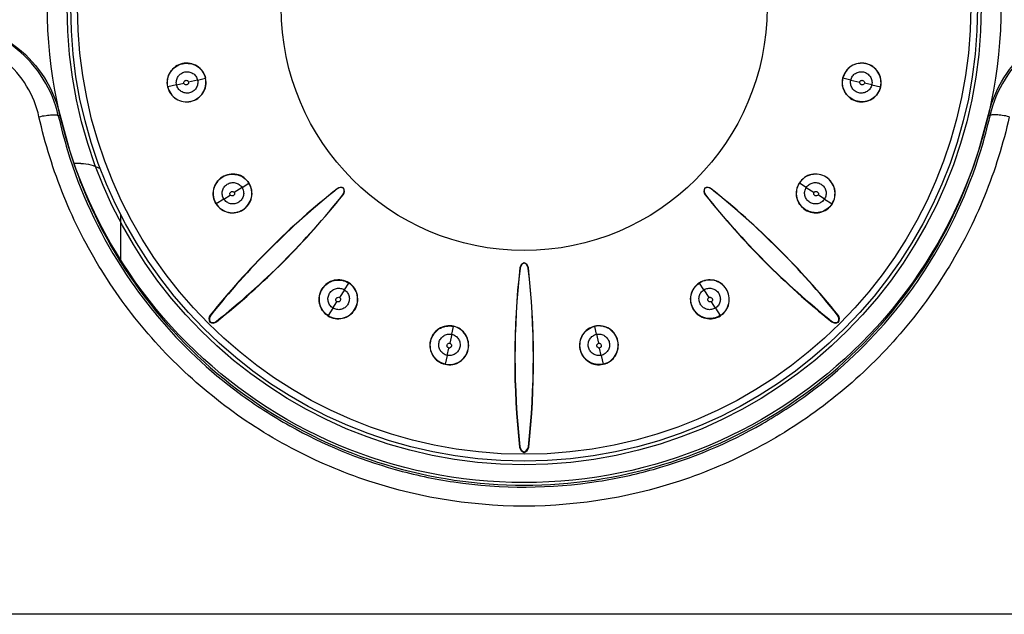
# Model space of a CAD drawing. Header units: millimetres. Extents: x 0 to 700, y 0 to 600.
# Tile 24 of 45: x 263 to 288, y 302 to 317. Entities that reach past the tile are written whole.
import ezdxf

# ---------------------------------------------------------------- set-up
doc = ezdxf.new("R2010")
doc.units = ezdxf.units.MM
doc.header["$LTSCALE"] = 39.111111
doc.layers.get('0').update_dxf_attribs({"linetype": 'CONTINUOUS'})
doc.layers.add('03_AXES', color=7, linetype='CONTINUOUS')
doc.layers.add('7_ALL_FEATURES', color=7, linetype='CONTINUOUS')

msp = doc.modelspace()

# ---------------------------------------------------------------- linework, layer by layer
at = {"color": 9, "linetype": 'CONTINUOUS'}
for p, q in [((267.257, 315.42), (267.442, 315.461)), ((267.787, 315.538), (267.561, 315.488)), ((267.787, 315.538), (267.986, 315.582)), ((284.223, 315.538), (284.024, 315.582)), ((284.223, 315.538), (284.449, 315.487)), ((284.753, 315.42), (284.568, 315.462)), ((267.257, 315.42), (267.035, 315.371)), ((284.753, 315.42), (284.974, 315.371)), ((264.282, 314.64), (264.317, 314.674)), ((287.693, 314.674), (287.728, 314.64)), ((268.906, 312.837), (268.71, 312.713)), ((268.906, 312.837), (269.078, 312.946)), ((271.298, 312.799), (271.298, 312.804)), ((280.712, 312.799), (280.711, 312.804)), ((283.104, 312.837), (282.932, 312.946)), ((283.104, 312.837), (283.299, 312.712)), ((268.448, 312.545), (268.256, 312.423)), ((268.448, 312.545), (268.607, 312.646)), ((271.445, 312.653), (271.449, 312.653)), ((280.565, 312.653), (280.561, 312.653)), ((283.562, 312.545), (283.403, 312.647)), ((283.562, 312.545), (283.753, 312.423)), ((275.901, 310.807), (275.898, 310.81)), ((276.108, 310.807), (276.111, 310.81)), ((271.482, 310.26), (271.357, 310.066)), ((271.482, 310.26), (271.592, 310.432)), ((280.528, 310.26), (280.418, 310.432)), ((280.528, 310.26), (280.651, 310.065)), ((271.191, 309.803), (271.069, 309.611)), ((271.191, 309.803), (271.292, 309.962)), ((280.819, 309.803), (280.718, 309.962)), ((280.819, 309.803), (280.941, 309.611)), ((268.117, 309.621), (268.104, 309.62)), ((283.893, 309.621), (283.906, 309.62)), ((268.266, 309.472), (268.266, 309.459)), ((274.183, 309.141), (274.227, 309.341)), ((277.827, 309.141), (277.783, 309.341)), ((283.743, 309.472), (283.744, 309.459)), ((274.183, 309.141), (274.132, 308.916)), ((277.827, 309.141), (277.876, 308.916)), ((274.066, 308.612), (274.107, 308.796)), ((277.944, 308.612), (277.904, 308.796)), ((274.066, 308.612), (274.016, 308.39)), ((277.944, 308.612), (277.993, 308.39)), ((275.899, 306.31), (275.891, 306.3)), ((276.11, 306.31), (276.119, 306.3))]:
    msp.add_line(p, q, dxfattribs=at)
at = {"color": 7, "linetype": 'CONTINUOUS'}
for p, q in [((264.317, 314.674), (264.562, 313.777)), ((287.448, 313.777), (287.693, 314.674)), ((264.852, 313.441), (264.676, 313.441)), ((271.46, 312.815), (271.463, 312.818)), ((280.546, 312.818), (280.549, 312.815)), ((265.847, 312.137), (265.847, 310.994)), ((276.005, 310.933), (276.005, 310.937)), ((268.093, 309.448), (268.102, 309.457)), ((283.908, 309.457), (283.917, 309.448)), ((276.005, 306.171), (276.005, 306.183))]:
    msp.add_line(p, q, dxfattribs=at)
for radius in [11.5, 6.112]:
    msp.add_circle((276.005, 317.36), radius, dxfattribs=at)
at = {"color": 9, "linetype": 'CONTINUOUS'}
for radius in [11.41, 11.238]:
    msp.add_circle((276.005, 317.36), radius, dxfattribs=at)
for centre, radius, start, end in [((275.893, 317.251), 11.901, 192.6749, 197.0373), ((276.114, 317.252), 11.905, 342.9639, 347.3265), ((275.913, 317.257), 11.923, 197.0363, 212.6048), ((276.105, 317.253), 11.913, 327.2456, 342.9681), ((275.954, 317.285), 11.972, 212.6112, 219.9083), ((276.053, 317.287), 11.976, 320.6127, 327.2463), ((275.971, 317.302), 11.996, 219.9172, 233.4857), ((276.04, 317.301), 11.994, 306.5538, 320.602), ((275.992, 317.333), 12.033, 233.4923, 240.7157), ((276.015, 317.336), 12.037, 299.7854, 306.5471), ((276.015, 317.385), 12.09, 240.7433, 254.363), ((275.995, 317.384), 12.089, 285.6515, 299.7551), ((276.006, 317.375), 12.078, 254.39, 261.5684), ((276.003, 317.379), 12.082, 278.9328, 285.623), ((276.005, 317.367), 12.07, 261.5691, 278.9307)]:
    msp.add_arc(centre, radius, start, end, dxfattribs=at)
at = {"color": 7, "linetype": 'CONTINUOUS'}
for centre, radius, start, end in [((275.911, 317.257), 11.871, 197.0457, 202.4381), ((276.098, 317.257), 11.871, 337.5611, 342.9543), ((283.783, 297.082), 20.076, 128.4517, 141.3506), ((283.757, 297.148), 20.004, 128.5204, 141.4272), ((271.392, 312.686), 0.15, 61.4459, 128.4178), ((271.392, 312.682), 0.15, 62.6546, 128.5164), ((271.327, 312.746), 0.15, 321.4839, 27.3433), ((271.332, 312.746), 0.15, 321.5822, 28.5541), ((280.678, 312.746), 0.15, 151.4459, 218.4178), ((280.683, 312.746), 0.15, 152.655, 218.5165), ((280.618, 312.686), 0.15, 51.5822, 118.5541), ((280.618, 312.682), 0.15, 51.4835, 117.3448), ((268.227, 297.082), 20.075, 38.6493, 51.5484), ((268.253, 297.148), 20.004, 38.5729, 51.4795), ((255.727, 325.137), 20.075, 308.6493, 321.5484), ((255.793, 325.111), 20.004, 308.5729, 321.4795), ((296.283, 325.137), 20.076, 218.4517, 231.3506), ((296.216, 325.111), 20.004, 218.5204, 231.4272), ((295.843, 308.521), 20.076, 173.4517, 186.3506), ((295.778, 308.549), 20.004, 173.5204, 186.4272), ((276.047, 310.793), 0.15, 106.4431, 173.4205), ((276.05, 310.79), 0.15, 107.6564, 173.5162), ((275.962, 310.793), 0.15, 6.5795, 73.5569), ((275.959, 310.79), 0.15, 6.4836, 72.3451), ((256.232, 308.549), 20.004, 353.5729, 6.4795), ((256.167, 308.521), 20.075, 353.6493, 6.5484), ((268.221, 309.527), 0.15, 141.2889, 211.6784), ((268.234, 309.528), 0.15, 141.4092, 208.1721), ((283.776, 309.528), 0.15, 331.8279, 38.5908), ((283.789, 309.527), 0.15, 328.3216, 38.7111), ((268.172, 309.575), 0.15, 238.3216, 308.7111), ((268.173, 309.589), 0.15, 241.8279, 308.5908), ((283.837, 309.589), 0.15, 231.4092, 298.1721), ((283.838, 309.575), 0.15, 231.2889, 301.6784), ((276.039, 306.317), 0.15, 186.2857, 256.6815), ((276.048, 306.327), 0.15, 186.4092, 253.1722), ((275.961, 306.327), 0.15, 286.828, 353.5908), ((275.97, 306.317), 0.15, 283.3185, 353.7143)]:
    msp.add_arc(centre, radius, start, end, dxfattribs=at)
at = {"color": 9, "linetype": 'CONTINUOUS'}
for points, knots in [([(264.282, 314.64), (264.208, 314.964), (263.951, 315.593), (263.279, 316.355), (262.389, 316.855), (261.715, 316.97), (261.381, 316.97)], [0, 0, 0, 0, 0.249102, 0.498645, 0.748994, 1, 1, 1, 1]), ([(290.629, 316.97), (290.294, 316.97), (289.62, 316.855), (288.731, 316.355), (288.059, 315.593), (287.802, 314.964), (287.728, 314.64)], [0, 0, 0, 0, 0.251006, 0.501355, 0.750898, 1, 1, 1, 1]), ([(263.795, 314.616), (263.735, 314.886), (263.524, 315.412), (262.968, 316.054), (262.226, 316.477), (261.661, 316.575), (261.381, 316.575)], [0, 0, 0, 0, 0.248472, 0.497769, 0.748385, 1, 1, 1, 1]), ([(267.257, 315.42), (267.25, 315.455), (267.249, 315.527), (267.281, 315.611), (267.326, 315.666), (267.366, 315.7), (267.413, 315.727), (267.48, 315.748), (267.57, 315.749), (267.671, 315.713), (267.749, 315.638), (267.779, 315.572), (267.787, 315.538)], [0, 0, 0, 0, 0.124993, 0.249902, 0.312611, 0.375322, 0.438, 0.500634, 0.625365, 0.750132, 0.875044, 1, 1, 1, 1]), ([(284.223, 315.538), (284.231, 315.572), (284.261, 315.638), (284.339, 315.713), (284.44, 315.749), (284.53, 315.748), (284.597, 315.727), (284.643, 315.7), (284.684, 315.666), (284.729, 315.611), (284.761, 315.527), (284.76, 315.455), (284.753, 315.42)], [0, 0, 0, 0, 0.124952, 0.24986, 0.374627, 0.49936, 0.561995, 0.624673, 0.687384, 0.750094, 0.875005, 1, 1, 1, 1]), ([(267.787, 315.538), (267.794, 315.503), (267.795, 315.431), (267.756, 315.33), (267.68, 315.254), (267.582, 315.209), (267.491, 315.208), (267.423, 315.227), (267.359, 315.257), (267.295, 315.32), (267.265, 315.386), (267.257, 315.42)], [0, 0, 0, 0, 0.125043, 0.250026, 0.374864, 0.499697, 0.624496, 0.68724, 0.750001, 0.87495, 1, 1, 1, 1]), ([(267.441, 315.461), (267.438, 315.476), (267.444, 315.502), (267.467, 315.521), (267.488, 315.532), (267.512, 315.531), (267.542, 315.523), (267.557, 315.502), (267.561, 315.488)], [0, 0, 0, 0, 0.247723, 0.374024, 0.499861, 0.62591, 0.752178, 1, 1, 1, 1]), ([(267.561, 315.488), (267.563, 315.48), (267.562, 315.464), (267.553, 315.442), (267.535, 315.427), (267.514, 315.417), (267.49, 315.417), (267.461, 315.425), (267.445, 315.447), (267.441, 315.461)], [0, 0, 0, 0, 0.125749, 0.251249, 0.376881, 0.502375, 0.627763, 0.753454, 1, 1, 1, 1]), ([(284.753, 315.42), (284.745, 315.386), (284.715, 315.32), (284.651, 315.257), (284.587, 315.227), (284.519, 315.208), (284.428, 315.209), (284.33, 315.254), (284.254, 315.33), (284.215, 315.431), (284.216, 315.503), (284.223, 315.538)], [0, 0, 0, 0, 0.12505, 0.249999, 0.31276, 0.375504, 0.500303, 0.625136, 0.749974, 0.874957, 1, 1, 1, 1]), ([(284.568, 315.461), (284.565, 315.446), (284.549, 315.425), (284.519, 315.417), (284.496, 315.417), (284.475, 315.427), (284.451, 315.447), (284.446, 315.473), (284.449, 315.488)], [0, 0, 0, 0, 0.247686, 0.373958, 0.499927, 0.626002, 0.752215, 1, 1, 1, 1]), ([(284.449, 315.488), (284.45, 315.495), (284.458, 315.509), (284.475, 315.525), (284.498, 315.531), (284.521, 315.532), (284.542, 315.521), (284.566, 315.502), (284.571, 315.476), (284.568, 315.461)], [0, 0, 0, 0, 0.125711, 0.251258, 0.376949, 0.502422, 0.627682, 0.753407, 1, 1, 1, 1]), ([(263.795, 314.616), (263.854, 314.629), (263.963, 314.649), (264.109, 314.665), (264.208, 314.666), (264.261, 314.656), (264.278, 314.646), (264.281, 314.64)], [0, 0, 0, 0, 0.361605, 0.671727, 0.889936, 0.957845, 1, 1, 1, 1]), ([(288.214, 314.616), (288.062, 313.936), (287.643, 312.594), (286.685, 310.713), (285.422, 309.011), (283.888, 307.543), (282.125, 306.352), (279.547, 305.185), (276.005, 304.574), (272.464, 305.185), (269.885, 306.352), (268.122, 307.542), (266.588, 309.011), (265.325, 310.712), (264.367, 312.594), (263.948, 313.935), (263.795, 314.616)], [0, 0, 0, 0, 0.061963, 0.124253, 0.186768, 0.249419, 0.312142, 0.374899, 0.499991, 0.625083, 0.68784, 0.750564, 0.813215, 0.875729, 0.938024, 1, 1, 1, 1]), ([(288.214, 314.616), (288.156, 314.629), (288.047, 314.649), (287.901, 314.665), (287.801, 314.666), (287.749, 314.656), (287.732, 314.646), (287.728, 314.64)], [0, 0, 0, 0, 0.361594, 0.671717, 0.889933, 0.957845, 1, 1, 1, 1]), ([(268.448, 312.545), (268.429, 312.575), (268.404, 312.643), (268.405, 312.733), (268.428, 312.8), (268.464, 312.861), (268.528, 312.924), (268.629, 312.962), (268.737, 312.962), (268.836, 312.918), (268.887, 312.866), (268.906, 312.837)], [0, 0, 0, 0, 0.12505, 0.249999, 0.31276, 0.375504, 0.500303, 0.625136, 0.749974, 0.874957, 1, 1, 1, 1]), ([(283.104, 312.837), (283.123, 312.866), (283.174, 312.918), (283.273, 312.962), (283.381, 312.962), (283.481, 312.924), (283.546, 312.861), (283.581, 312.8), (283.605, 312.733), (283.606, 312.643), (283.581, 312.575), (283.562, 312.545)], [0, 0, 0, 0, 0.125043, 0.250026, 0.374864, 0.499697, 0.624496, 0.68724, 0.750001, 0.87495, 1, 1, 1, 1]), ([(268.906, 312.837), (268.924, 312.807), (268.949, 312.739), (268.948, 312.631), (268.902, 312.534), (268.825, 312.458), (268.741, 312.426), (268.67, 312.42), (268.6, 312.427), (268.517, 312.464), (268.467, 312.516), (268.448, 312.545)], [0, 0, 0, 0, 0.125043, 0.250026, 0.374864, 0.499697, 0.624496, 0.68724, 0.750001, 0.87495, 1, 1, 1, 1]), ([(268.607, 312.647), (268.599, 312.659), (268.596, 312.686), (268.611, 312.712), (268.627, 312.729), (268.65, 312.737), (268.68, 312.739), (268.702, 312.725), (268.711, 312.713)], [0, 0, 0, 0, 0.247686, 0.373959, 0.499927, 0.626002, 0.752215, 1, 1, 1, 1]), ([(268.711, 312.713), (268.715, 312.706), (268.719, 312.691), (268.718, 312.667), (268.707, 312.647), (268.69, 312.63), (268.668, 312.622), (268.637, 312.62), (268.616, 312.634), (268.607, 312.647)], [0, 0, 0, 0, 0.12575, 0.25125, 0.376882, 0.502376, 0.627764, 0.753454, 1, 1, 1, 1]), ([(283.562, 312.545), (283.543, 312.516), (283.492, 312.464), (283.41, 312.427), (283.34, 312.42), (283.287, 312.425), (283.235, 312.439), (283.172, 312.471), (283.108, 312.534), (283.062, 312.631), (283.06, 312.739), (283.086, 312.807), (283.104, 312.837)], [0, 0, 0, 0, 0.124993, 0.249902, 0.312611, 0.375322, 0.438, 0.500634, 0.625365, 0.750132, 0.875044, 1, 1, 1, 1]), ([(283.403, 312.647), (283.395, 312.634), (283.372, 312.62), (283.342, 312.622), (283.319, 312.63), (283.303, 312.647), (283.288, 312.674), (283.292, 312.7), (283.299, 312.713)], [0, 0, 0, 0, 0.247723, 0.374024, 0.499861, 0.62591, 0.752178, 1, 1, 1, 1]), ([(283.299, 312.713), (283.303, 312.719), (283.315, 312.729), (283.337, 312.739), (283.36, 312.737), (283.382, 312.729), (283.399, 312.712), (283.414, 312.686), (283.41, 312.66), (283.403, 312.647)], [0, 0, 0, 0, 0.125749, 0.251249, 0.376881, 0.502375, 0.627763, 0.753454, 1, 1, 1, 1]), ([(271.191, 309.803), (271.161, 309.822), (271.109, 309.872), (271.072, 309.954), (271.066, 310.025), (271.07, 310.078), (271.084, 310.129), (271.116, 310.192), (271.179, 310.257), (271.277, 310.302), (271.385, 310.304), (271.452, 310.279), (271.482, 310.26)], [0, 0, 0, 0, 0.124993, 0.249902, 0.312611, 0.375322, 0.438, 0.500634, 0.625365, 0.750132, 0.875044, 1, 1, 1, 1]), ([(271.482, 310.26), (271.512, 310.241), (271.563, 310.19), (271.607, 310.092), (271.607, 309.984), (271.569, 309.883), (271.506, 309.818), (271.445, 309.783), (271.378, 309.76), (271.288, 309.758), (271.22, 309.784), (271.191, 309.803)], [0, 0, 0, 0, 0.125043, 0.250026, 0.374864, 0.499697, 0.624496, 0.68724, 0.750001, 0.87495, 1, 1, 1, 1]), ([(280.819, 309.803), (280.79, 309.784), (280.722, 309.758), (280.632, 309.76), (280.565, 309.783), (280.504, 309.818), (280.441, 309.883), (280.403, 309.984), (280.403, 310.092), (280.447, 310.19), (280.498, 310.241), (280.528, 310.26)], [0, 0, 0, 0, 0.12505, 0.249999, 0.31276, 0.375504, 0.500303, 0.625136, 0.749974, 0.874957, 1, 1, 1, 1]), ([(280.528, 310.26), (280.557, 310.279), (280.625, 310.304), (280.733, 310.302), (280.831, 310.256), (280.906, 310.18), (280.938, 310.095), (280.944, 310.025), (280.937, 309.954), (280.9, 309.872), (280.849, 309.822), (280.819, 309.803)], [0, 0, 0, 0, 0.125043, 0.250026, 0.374864, 0.499697, 0.624496, 0.68724, 0.750001, 0.87495, 1, 1, 1, 1]), ([(271.292, 309.962), (271.279, 309.97), (271.265, 309.992), (271.268, 310.023), (271.275, 310.045), (271.292, 310.061), (271.319, 310.077), (271.345, 310.073), (271.358, 310.065)], [0, 0, 0, 0, 0.247723, 0.374024, 0.499861, 0.62591, 0.752178, 1, 1, 1, 1]), ([(271.358, 310.065), (271.364, 310.061), (271.375, 310.049), (271.384, 310.028), (271.382, 310.004), (271.374, 309.982), (271.358, 309.966), (271.331, 309.95), (271.305, 309.954), (271.292, 309.962)], [0, 0, 0, 0, 0.125749, 0.251249, 0.376881, 0.502375, 0.627763, 0.753454, 1, 1, 1, 1]), ([(280.718, 309.962), (280.705, 309.954), (280.679, 309.95), (280.652, 309.966), (280.635, 309.982), (280.628, 310.004), (280.625, 310.035), (280.639, 310.057), (280.652, 310.065)], [0, 0, 0, 0, 0.247686, 0.373959, 0.499927, 0.626002, 0.752215, 1, 1, 1, 1]), ([(280.652, 310.065), (280.658, 310.069), (280.674, 310.074), (280.697, 310.073), (280.717, 310.061), (280.734, 310.045), (280.742, 310.023), (280.745, 309.992), (280.73, 309.97), (280.718, 309.962)], [0, 0, 0, 0, 0.12575, 0.25125, 0.376882, 0.502376, 0.627764, 0.753454, 1, 1, 1, 1]), ([(274.066, 308.612), (274.031, 308.619), (273.966, 308.649), (273.902, 308.714), (273.872, 308.778), (273.858, 308.829), (273.854, 308.882), (273.862, 308.952), (273.899, 309.034), (273.976, 309.111), (274.076, 309.149), (274.149, 309.149), (274.183, 309.141)], [0, 0, 0, 0, 0.124993, 0.249902, 0.312611, 0.375322, 0.438, 0.500634, 0.625365, 0.750132, 0.875044, 1, 1, 1, 1]), ([(274.183, 309.141), (274.217, 309.134), (274.283, 309.104), (274.358, 309.026), (274.395, 308.924), (274.394, 308.817), (274.357, 308.734), (274.311, 308.68), (274.257, 308.635), (274.172, 308.604), (274.1, 308.604), (274.066, 308.612)], [0, 0, 0, 0, 0.125043, 0.250026, 0.374864, 0.499697, 0.624496, 0.68724, 0.750001, 0.87495, 1, 1, 1, 1]), ([(277.944, 308.612), (277.91, 308.604), (277.838, 308.604), (277.753, 308.635), (277.699, 308.681), (277.664, 308.721), (277.638, 308.767), (277.616, 308.835), (277.615, 308.924), (277.652, 309.026), (277.727, 309.104), (277.793, 309.134), (277.827, 309.141)], [0, 0, 0, 0, 0.124993, 0.249902, 0.312611, 0.375322, 0.438, 0.500634, 0.625365, 0.750132, 0.875044, 1, 1, 1, 1]), ([(277.827, 309.141), (277.861, 309.149), (277.933, 309.149), (278.034, 309.111), (278.11, 309.034), (278.155, 308.936), (278.156, 308.846), (278.138, 308.778), (278.107, 308.714), (278.044, 308.649), (277.979, 308.619), (277.944, 308.612)], [0, 0, 0, 0, 0.125043, 0.250026, 0.374864, 0.499697, 0.624496, 0.68724, 0.750001, 0.87495, 1, 1, 1, 1]), ([(274.106, 308.796), (274.092, 308.799), (274.071, 308.815), (274.063, 308.845), (274.062, 308.869), (274.073, 308.89), (274.092, 308.913), (274.118, 308.919), (274.133, 308.916)], [0, 0, 0, 0, 0.247723, 0.374024, 0.499861, 0.62591, 0.752178, 1, 1, 1, 1]), ([(274.133, 308.916), (274.14, 308.914), (274.154, 308.907), (274.171, 308.889), (274.176, 308.867), (274.177, 308.843), (274.167, 308.822), (274.147, 308.798), (274.121, 308.793), (274.106, 308.796)], [0, 0, 0, 0, 0.125749, 0.251249, 0.376881, 0.502375, 0.627763, 0.753454, 1, 1, 1, 1]), ([(277.903, 308.796), (277.889, 308.793), (277.863, 308.798), (277.843, 308.822), (277.833, 308.843), (277.833, 308.867), (277.841, 308.896), (277.862, 308.912), (277.877, 308.916)], [0, 0, 0, 0, 0.247723, 0.374024, 0.499861, 0.62591, 0.752178, 1, 1, 1, 1]), ([(277.877, 308.916), (277.884, 308.917), (277.9, 308.916), (277.922, 308.908), (277.937, 308.89), (277.947, 308.869), (277.947, 308.845), (277.939, 308.815), (277.918, 308.8), (277.903, 308.796)], [0, 0, 0, 0, 0.125749, 0.251249, 0.376881, 0.502375, 0.627763, 0.753454, 1, 1, 1, 1])]:
    msp.add_open_spline(points, degree=3, knots=knots, dxfattribs=at)
at = {"color": 7, "linetype": 'CONTINUOUS'}
for points, knots in [([(261.399, 316.992), (261.732, 316.992), (262.405, 316.878), (263.297, 316.386), (263.978, 315.628), (264.241, 314.999), (264.317, 314.674)], [0, 0, 0, 0, 0.250012, 0.5, 0.749988, 1, 1, 1, 1]), ([(287.693, 314.674), (287.769, 314.999), (288.031, 315.628), (288.713, 316.386), (289.605, 316.878), (290.278, 316.992), (290.611, 316.992)], [0, 0, 0, 0, 0.250012, 0.5, 0.749988, 1, 1, 1, 1]), ([(267.989, 315.583), (267.976, 315.645), (267.922, 315.765), (267.78, 315.9), (267.598, 315.969), (267.402, 315.965), (267.224, 315.886), (267.087, 315.746), (267.016, 315.564), (267.018, 315.433), (267.032, 315.37)], [0, 0, 0, 0, 0.125333, 0.250433, 0.375281, 0.49995, 0.624632, 0.749515, 0.874655, 1, 1, 1, 1]), ([(267.035, 315.371), (267.022, 315.433), (267.02, 315.563), (267.091, 315.744), (267.226, 315.883), (267.403, 315.961), (267.597, 315.965), (267.779, 315.897), (267.919, 315.762), (267.972, 315.644), (267.986, 315.582)], [0, 0, 0, 0, 0.125325, 0.250479, 0.375394, 0.500113, 0.624768, 0.749608, 0.874704, 1, 1, 1, 1]), ([(284.978, 315.37), (284.992, 315.433), (284.994, 315.564), (284.922, 315.746), (284.786, 315.886), (284.607, 315.965), (284.412, 315.969), (284.229, 315.899), (284.088, 315.764), (284.034, 315.645), (284.02, 315.583)], [0, 0, 0, 0, 0.125451, 0.250721, 0.375713, 0.500456, 0.625102, 0.749841, 0.874823, 1, 1, 1, 1]), ([(284.974, 315.371), (284.988, 315.433), (284.99, 315.563), (284.919, 315.744), (284.784, 315.883), (284.606, 315.961), (284.413, 315.965), (284.231, 315.897), (284.091, 315.762), (284.038, 315.644), (284.024, 315.582)], [0, 0, 0, 0, 0.125325, 0.250479, 0.375394, 0.500113, 0.624768, 0.749608, 0.874704, 1, 1, 1, 1]), ([(267.032, 315.37), (267.046, 315.308), (267.099, 315.188), (267.241, 315.053), (267.424, 314.984), (267.619, 314.988), (267.798, 315.067), (267.934, 315.207), (268.005, 315.389), (268.003, 315.52), (267.989, 315.583)], [0, 0, 0, 0, 0.125451, 0.250721, 0.375713, 0.500456, 0.625102, 0.749841, 0.874823, 1, 1, 1, 1]), ([(267.035, 315.371), (267.049, 315.309), (267.102, 315.19), (267.243, 315.056), (267.424, 314.988), (267.618, 314.992), (267.795, 315.07), (267.931, 315.209), (268.001, 315.39), (268, 315.52), (267.986, 315.582)], [0, 0, 0, 0, 0.12533, 0.250486, 0.37538, 0.50009, 0.624764, 0.749611, 0.874699, 1, 1, 1, 1]), ([(284.02, 315.583), (284.007, 315.52), (284.004, 315.389), (284.076, 315.207), (284.212, 315.067), (284.391, 314.988), (284.586, 314.984), (284.769, 315.053), (284.911, 315.188), (284.964, 315.308), (284.978, 315.37)], [0, 0, 0, 0, 0.125333, 0.250433, 0.375281, 0.49995, 0.624632, 0.749515, 0.874655, 1, 1, 1, 1]), ([(284.974, 315.371), (284.961, 315.309), (284.908, 315.19), (284.767, 315.056), (284.585, 314.988), (284.392, 314.992), (284.215, 315.07), (284.079, 315.209), (284.008, 315.39), (284.01, 315.52), (284.024, 315.582)], [0, 0, 0, 0, 0.12533, 0.250486, 0.37538, 0.50009, 0.624764, 0.749611, 0.874699, 1, 1, 1, 1]), ([(269.081, 312.948), (269.046, 313.002), (268.955, 313.096), (268.776, 313.175), (268.58, 313.177), (268.398, 313.107), (268.257, 312.972), (268.177, 312.793), (268.172, 312.598), (268.219, 312.475), (268.253, 312.421)], [0, 0, 0, 0, 0.125334, 0.250433, 0.37528, 0.49995, 0.624632, 0.749514, 0.874655, 1, 1, 1, 1]), ([(268.256, 312.423), (268.222, 312.477), (268.176, 312.598), (268.181, 312.793), (268.261, 312.969), (268.4, 313.104), (268.581, 313.173), (268.775, 313.171), (268.953, 313.093), (269.044, 313), (269.078, 312.946)], [0, 0, 0, 0, 0.12533, 0.250486, 0.37538, 0.50009, 0.624764, 0.749611, 0.874699, 1, 1, 1, 1]), ([(283.756, 312.421), (283.791, 312.475), (283.838, 312.598), (283.833, 312.793), (283.752, 312.972), (283.611, 313.107), (283.43, 313.177), (283.234, 313.175), (283.055, 313.096), (282.963, 313.002), (282.929, 312.948)], [0, 0, 0, 0, 0.125344, 0.250479, 0.37536, 0.500047, 0.624726, 0.749581, 0.874682, 1, 1, 1, 1]), ([(283.753, 312.423), (283.787, 312.477), (283.834, 312.598), (283.829, 312.793), (283.749, 312.969), (283.609, 313.104), (283.429, 313.173), (283.235, 313.171), (283.057, 313.093), (282.966, 313), (282.932, 312.946)], [0, 0, 0, 0, 0.12533, 0.250486, 0.37538, 0.50009, 0.624764, 0.749611, 0.874699, 1, 1, 1, 1]), ([(264.939, 312.726), (265.384, 311.648), (266.605, 309.608), (269.243, 307.219), (272.471, 305.694), (276.005, 305.171), (279.538, 305.694), (282.766, 307.219), (285.405, 309.608), (286.625, 311.648), (287.07, 312.726)], [0, 0, 0, 0, 0.12445, 0.249474, 0.37471, 0.5, 0.62529, 0.750526, 0.87555, 1, 1, 1, 1]), ([(268.253, 312.421), (268.288, 312.368), (268.379, 312.273), (268.559, 312.195), (268.754, 312.193), (268.936, 312.263), (269.077, 312.399), (269.157, 312.577), (269.162, 312.772), (269.115, 312.895), (269.081, 312.948)], [0, 0, 0, 0, 0.125451, 0.250721, 0.375713, 0.500456, 0.625102, 0.749841, 0.874823, 1, 1, 1, 1]), ([(268.256, 312.423), (268.29, 312.37), (268.381, 312.276), (268.559, 312.199), (268.753, 312.196), (268.934, 312.266), (269.073, 312.4), (269.153, 312.577), (269.158, 312.771), (269.112, 312.893), (269.078, 312.946)], [0, 0, 0, 0, 0.12533, 0.250486, 0.37538, 0.50009, 0.624764, 0.749611, 0.874699, 1, 1, 1, 1]), ([(282.929, 312.948), (282.895, 312.895), (282.848, 312.772), (282.853, 312.576), (282.933, 312.398), (283.074, 312.263), (283.256, 312.192), (283.452, 312.195), (283.631, 312.273), (283.722, 312.368), (283.756, 312.421)], [0, 0, 0, 0, 0.125333, 0.250433, 0.375281, 0.49995, 0.624632, 0.749515, 0.874655, 1, 1, 1, 1]), ([(283.753, 312.423), (283.719, 312.37), (283.629, 312.276), (283.451, 312.199), (283.257, 312.196), (283.076, 312.266), (282.936, 312.4), (282.856, 312.577), (282.852, 312.771), (282.898, 312.893), (282.932, 312.946)], [0, 0, 0, 0, 0.125325, 0.250479, 0.375394, 0.500113, 0.624768, 0.749608, 0.874704, 1, 1, 1, 1]), ([(271.594, 310.435), (271.54, 310.469), (271.417, 310.516), (271.222, 310.512), (271.043, 310.431), (270.908, 310.29), (270.838, 310.108), (270.84, 309.913), (270.918, 309.734), (271.013, 309.642), (271.067, 309.608)], [0, 0, 0, 0, 0.125333, 0.250433, 0.375281, 0.49995, 0.624632, 0.749515, 0.874655, 1, 1, 1, 1]), ([(271.069, 309.611), (271.015, 309.645), (270.922, 309.736), (270.844, 309.914), (270.841, 310.108), (270.912, 310.289), (271.046, 310.428), (271.222, 310.508), (271.417, 310.512), (271.538, 310.466), (271.592, 310.432)], [0, 0, 0, 0, 0.125325, 0.250479, 0.375394, 0.500113, 0.624768, 0.749608, 0.874704, 1, 1, 1, 1]), ([(280.943, 309.608), (280.997, 309.642), (281.091, 309.734), (281.17, 309.913), (281.172, 310.109), (281.101, 310.291), (280.966, 310.431), (280.788, 310.512), (280.592, 310.516), (280.47, 310.469), (280.416, 310.435)], [0, 0, 0, 0, 0.125451, 0.250721, 0.375713, 0.500456, 0.625102, 0.749841, 0.874823, 1, 1, 1, 1]), ([(280.941, 309.611), (280.995, 309.645), (281.088, 309.736), (281.166, 309.914), (281.168, 310.108), (281.098, 310.289), (280.964, 310.428), (280.787, 310.508), (280.593, 310.512), (280.471, 310.466), (280.418, 310.432)], [0, 0, 0, 0, 0.12533, 0.250486, 0.37538, 0.50009, 0.624764, 0.749611, 0.874699, 1, 1, 1, 1]), ([(271.067, 309.608), (271.12, 309.574), (271.243, 309.527), (271.439, 309.532), (271.617, 309.612), (271.752, 309.754), (271.822, 309.936), (271.82, 310.131), (271.742, 310.31), (271.647, 310.401), (271.594, 310.435)], [0, 0, 0, 0, 0.125467, 0.250736, 0.375729, 0.500484, 0.625133, 0.749862, 0.874833, 1, 1, 1, 1]), ([(271.069, 309.611), (271.122, 309.577), (271.244, 309.531), (271.438, 309.535), (271.615, 309.615), (271.749, 309.755), (271.819, 309.936), (271.817, 310.13), (271.738, 310.307), (271.645, 310.398), (271.592, 310.432)], [0, 0, 0, 0, 0.12533, 0.250486, 0.37538, 0.50009, 0.624764, 0.749611, 0.874699, 1, 1, 1, 1]), ([(280.416, 310.435), (280.362, 310.401), (280.268, 310.31), (280.19, 310.13), (280.187, 309.935), (280.258, 309.753), (280.393, 309.612), (280.571, 309.532), (280.767, 309.527), (280.889, 309.574), (280.943, 309.608)], [0, 0, 0, 0, 0.125333, 0.250433, 0.375281, 0.49995, 0.624632, 0.749515, 0.874655, 1, 1, 1, 1]), ([(280.941, 309.611), (280.888, 309.577), (280.766, 309.531), (280.572, 309.535), (280.395, 309.615), (280.261, 309.755), (280.191, 309.936), (280.193, 310.13), (280.271, 310.307), (280.365, 310.398), (280.418, 310.432)], [0, 0, 0, 0, 0.12533, 0.250486, 0.37538, 0.50009, 0.624764, 0.749611, 0.874699, 1, 1, 1, 1]), ([(274.228, 309.344), (274.166, 309.358), (274.034, 309.36), (273.852, 309.289), (273.712, 309.152), (273.634, 308.974), (273.629, 308.778), (273.699, 308.596), (273.833, 308.454), (273.953, 308.4), (274.016, 308.387)], [0, 0, 0, 0, 0.125333, 0.250433, 0.375281, 0.49995, 0.624632, 0.749515, 0.874655, 1, 1, 1, 1]), ([(274.016, 308.39), (273.955, 308.404), (273.836, 308.457), (273.702, 308.598), (273.633, 308.779), (273.637, 308.973), (273.716, 309.15), (273.854, 309.286), (274.035, 309.356), (274.165, 309.354), (274.227, 309.341)], [0, 0, 0, 0, 0.125325, 0.250479, 0.375394, 0.500113, 0.624768, 0.749608, 0.874704, 1, 1, 1, 1]), ([(274.016, 308.387), (274.078, 308.373), (274.209, 308.37), (274.392, 308.442), (274.532, 308.579), (274.61, 308.758), (274.614, 308.953), (274.545, 309.135), (274.41, 309.277), (274.29, 309.33), (274.228, 309.344)], [0, 0, 0, 0, 0.125451, 0.250721, 0.375713, 0.500456, 0.625102, 0.749841, 0.874823, 1, 1, 1, 1]), ([(274.016, 308.39), (274.078, 308.376), (274.208, 308.374), (274.389, 308.445), (274.528, 308.581), (274.607, 308.758), (274.61, 308.952), (274.542, 309.133), (274.408, 309.273), (274.289, 309.327), (274.227, 309.341)], [0, 0, 0, 0, 0.12533, 0.250486, 0.37538, 0.50009, 0.624764, 0.749611, 0.874699, 1, 1, 1, 1]), ([(277.782, 309.344), (277.72, 309.33), (277.6, 309.277), (277.465, 309.135), (277.396, 308.952), (277.4, 308.757), (277.479, 308.579), (277.619, 308.442), (277.801, 308.37), (277.932, 308.373), (277.994, 308.387)], [0, 0, 0, 0, 0.125333, 0.250433, 0.375281, 0.49995, 0.624632, 0.749515, 0.874655, 1, 1, 1, 1]), ([(277.993, 308.39), (277.932, 308.376), (277.801, 308.374), (277.621, 308.445), (277.481, 308.581), (277.403, 308.758), (277.4, 308.952), (277.468, 309.133), (277.602, 309.274), (277.721, 309.327), (277.783, 309.341)], [0, 0, 0, 0, 0.125325, 0.250479, 0.375394, 0.500113, 0.624768, 0.749608, 0.874704, 1, 1, 1, 1]), ([(277.994, 308.387), (278.056, 308.4), (278.177, 308.454), (278.311, 308.596), (278.38, 308.779), (278.376, 308.974), (278.297, 309.153), (278.157, 309.289), (277.975, 309.36), (277.844, 309.358), (277.782, 309.344)], [0, 0, 0, 0, 0.125451, 0.250721, 0.375713, 0.500456, 0.625102, 0.749841, 0.874823, 1, 1, 1, 1]), ([(277.993, 308.39), (278.055, 308.404), (278.174, 308.457), (278.308, 308.598), (278.377, 308.779), (278.373, 308.973), (278.294, 309.15), (278.156, 309.286), (277.975, 309.356), (277.844, 309.354), (277.783, 309.341)], [0, 0, 0, 0, 0.12533, 0.250486, 0.37538, 0.50009, 0.624764, 0.749611, 0.874699, 1, 1, 1, 1])]:
    msp.add_open_spline(points, degree=3, knots=knots, dxfattribs=at)
msp.add_open_spline([(264.852, 313.441), (265.017, 313.441), (265.188, 313.395), (265.331, 313.312)], degree=3, dxfattribs=at)
at = {"layer": '03_AXES', "color": 7, "linetype": 'CONTINUOUS'}
msp.add_circle((276.005, 317.41), 12, dxfattribs=at)
at = {"layer": '7_ALL_FEATURES', "color": 9, "linetype": 'CONTINUOUS'}
msp.add_line((303.673, 302.096), (248.337, 302.096), dxfattribs=at)

doc.saveas('drawing.dxf')
